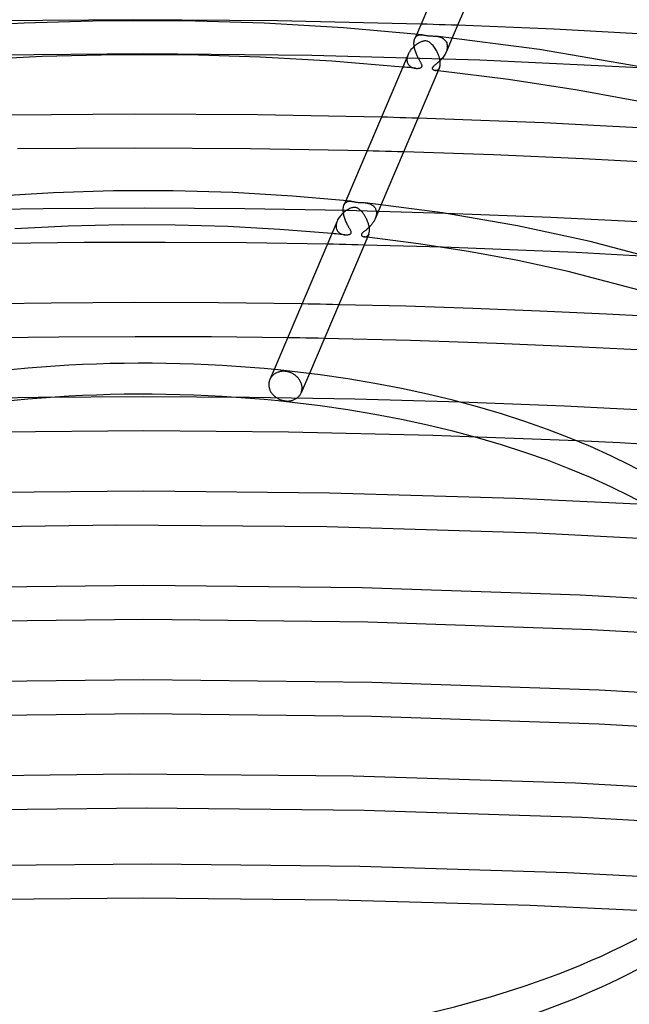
# Model space of a CAD drawing. Header units: millimetres. Extents: x -657 to 657, y -323 to 528.
# Tile 83 of 131: x -15 to 57, y 294 to 409. Entities that reach past the tile are written whole.
import ezdxf

# ---------------------------------------------------------------- set-up
doc = ezdxf.new("R2010")
doc.units = ezdxf.units.MM
doc.layers.add('HIDDEN', color=7, linetype='Continuous')
doc.layers.add('THICK', color=7, linetype='Continuous')

msp = doc.modelspace()

# ---------------------------------------------------------------- linework, layer by layer
at = {"layer": 'HIDDEN'}
for p, q in [((33.26, 408.91), (32.54, 408.93)), ((33.97, 408.89), (33.26, 408.91)), ((34.69, 408.86), (33.97, 408.89)), ((35.4, 408.84), (34.69, 408.86)), ((36.11, 408.81), (35.4, 408.84)), ((36.83, 408.79), (36.11, 408.81)), ((31.8, 407.17), (31.82, 407.24)), ((32.04, 407.75), (31.82, 407.24)), ((31.82, 407.24), (31.86, 407.31)), ((31.86, 407.31), (31.9, 407.38)), ((31.9, 407.38), (31.94, 407.43)), ((31.94, 407.43), (31.98, 407.49)), ((31.98, 407.49), (32.03, 407.53)), ((32.03, 407.53), (32.09, 407.57)), ((32.09, 407.57), (32.14, 407.6)), ((32.14, 407.6), (32.2, 407.63)), ((32.2, 407.63), (32.26, 407.65)), ((32.26, 407.65), (32.33, 407.67)), ((32.33, 407.67), (32.39, 407.68)), ((32.39, 407.68), (32.46, 407.69)), ((32.46, 407.69), (32.53, 407.69)), ((32.53, 407.69), (32.6, 407.69)), ((32.6, 407.69), (32.67, 407.68)), ((34.29, 407.51), (34.4, 407.5)), ((34.4, 407.5), (34.51, 407.48)), ((34.51, 407.48), (34.62, 407.45)), ((34.62, 407.45), (34.73, 407.42)), ((34.73, 407.42), (34.83, 407.39)), ((34.83, 407.39), (34.94, 407.35)), ((34.94, 407.35), (35.04, 407.3)), ((35.04, 407.3), (35.13, 407.24)), ((35.13, 407.24), (35.22, 407.17)), ((36.19, 407.3), (35.49, 405.64)), ((31.72, 406.77), (31.73, 406.79)), ((31.72, 406.76), (31.72, 406.77)), ((31.72, 406.75), (31.72, 406.76)), ((31.72, 406.73), (31.72, 406.75)), ((31.72, 406.72), (31.72, 406.73)), ((31.72, 406.7), (31.72, 406.72)), ((31.72, 406.6), (31.72, 406.7)), ((31.73, 406.5), (31.72, 406.6)), ((31.73, 406.87), (31.74, 406.95)), ((31.73, 406.79), (31.73, 406.87)), ((31.74, 406.39), (31.73, 406.5)), ((31.74, 406.95), (31.76, 407.03)), ((31.76, 406.28), (31.74, 406.39)), ((31.76, 407.03), (31.78, 407.1)), ((31.77, 406.17), (31.76, 406.28)), ((31.8, 406.06), (31.77, 406.17)), ((31.78, 407.1), (31.8, 407.17)), ((31.82, 405.95), (31.8, 406.06)), ((35.22, 407.17), (35.3, 407.1)), ((35.3, 407.1), (35.38, 407.02)), ((35.38, 407.02), (35.45, 406.93)), ((35.45, 406.93), (35.51, 406.84)), ((35.51, 406.84), (35.56, 406.73)), ((35.56, 406.73), (35.59, 406.62)), ((35.59, 406.62), (35.62, 406.5)), ((35.62, 406.07), (35.59, 405.96)), ((35.62, 406.5), (35.63, 406.37)), ((35.63, 406.18), (35.62, 406.07)), ((35.63, 406.37), (35.63, 406.36)), ((35.63, 406.36), (35.63, 406.34)), ((35.63, 406.34), (35.63, 406.33)), ((35.63, 406.33), (35.63, 406.32)), ((35.63, 406.32), (35.63, 406.3)), ((35.63, 406.3), (35.63, 406.29)), ((35.63, 406.29), (35.63, 406.18)), ((0, 405.45), (-19.73, 405.26)), ((19.73, 405.26), (0, 405.45)), ((39.44, 404.69), (19.73, 405.26)), ((30.9, 404.92), (30.89, 404.83)), ((30.92, 405.01), (30.9, 404.92)), ((30.94, 405.1), (30.92, 405.01)), ((30.96, 405.19), (30.94, 405.1)), ((30.99, 405.28), (30.96, 405.19)), ((31.03, 405.37), (30.99, 405.28)), ((31.85, 405.84), (31.82, 405.95)), ((31.89, 405.74), (31.85, 405.84)), ((31.92, 405.63), (31.89, 405.74)), ((31.96, 405.53), (31.92, 405.63)), ((32, 405.42), (31.96, 405.53)), ((32.04, 405.32), (32, 405.42)), ((32.09, 405.22), (32.04, 405.32)), ((32.13, 405.13), (32.09, 405.22)), ((32.18, 405.03), (32.13, 405.13)), ((32.22, 404.94), (32.18, 405.03)), ((32.27, 404.85), (32.22, 404.94)), ((35.06, 404.95), (34.97, 404.84)), ((35.14, 405.05), (35.06, 404.95)), ((35.22, 405.16), (35.14, 405.05)), ((35.3, 405.28), (35.22, 405.16)), ((35.37, 405.39), (35.3, 405.28)), ((35.43, 405.51), (35.37, 405.39)), ((35.49, 405.63), (35.43, 405.51)), ((35.53, 405.74), (35.49, 405.63)), ((35.57, 405.85), (35.53, 405.74)), ((35.59, 405.96), (35.57, 405.85)), ((30.65, 403.87), (30.4, 403.89)), ((30.9, 403.84), (30.65, 403.87)), ((30.89, 404.83), (30.89, 404.82)), ((30.89, 404.82), (30.89, 404.8)), ((30.89, 404.8), (30.89, 404.79)), ((30.89, 404.79), (30.89, 404.78)), ((30.89, 404.78), (30.89, 404.76)), ((30.89, 404.76), (30.89, 404.75)), ((30.89, 404.75), (30.9, 404.65)), ((30.9, 404.65), (30.91, 404.55)), ((31.16, 403.82), (30.9, 403.84)), ((30.91, 404.55), (30.93, 404.46)), ((30.93, 404.46), (30.96, 404.37)), ((30.96, 404.37), (31, 404.29)), ((31, 404.29), (31.05, 404.21)), ((31.05, 404.21), (31.1, 404.14)), ((31.1, 404.14), (31.15, 404.08)), ((31.15, 404.08), (31.22, 404.02)), ((31.41, 403.79), (31.16, 403.82)), ((31.22, 404.02), (31.28, 403.97)), ((31.28, 403.97), (31.36, 403.92)), ((31.36, 403.92), (31.43, 403.88)), ((31.66, 403.77), (31.41, 403.79)), ((31.43, 403.88), (31.51, 403.84)), ((31.51, 403.84), (31.59, 403.81)), ((31.59, 403.81), (31.67, 403.78)), ((31.91, 403.74), (31.66, 403.77)), ((31.67, 403.78), (31.76, 403.76)), ((31.76, 403.76), (31.84, 403.75)), ((31.84, 403.75), (31.92, 403.74)), ((31.92, 403.74), (31.99, 403.73)), ((31.99, 403.73), (32.07, 403.73)), ((32.07, 403.73), (32.14, 403.73)), ((32.14, 403.73), (32.21, 403.74)), ((32.21, 403.74), (32.27, 403.75)), ((32.31, 404.77), (32.27, 404.85)), ((32.27, 403.75), (32.33, 403.76)), ((32.36, 404.69), (32.31, 404.77)), ((32.33, 403.76), (32.39, 403.77)), ((32.4, 404.61), (32.36, 404.69)), ((32.39, 403.77), (32.45, 403.79)), ((32.44, 404.54), (32.4, 404.61)), ((32.48, 404.47), (32.44, 404.54)), ((32.45, 403.79), (32.5, 403.81)), ((32.52, 404.41), (32.48, 404.47)), ((32.5, 403.81), (32.55, 403.83)), ((32.55, 404.35), (32.52, 404.41)), ((32.58, 404.29), (32.55, 404.35)), ((32.55, 403.83), (32.59, 403.86)), ((32.61, 404.24), (32.58, 404.29)), ((32.59, 403.86), (32.62, 403.89)), ((32.63, 404.18), (32.61, 404.24)), ((32.62, 403.89), (32.64, 403.92)), ((32.65, 404.13), (32.63, 404.18)), ((32.64, 403.92), (32.66, 403.95)), ((32.66, 404.08), (32.65, 404.13)), ((32.67, 404.03), (32.66, 404.08)), ((32.66, 403.95), (32.67, 403.99)), ((32.67, 403.99), (32.67, 404.03)), ((33.87, 403.78), (33.86, 403.76)), ((33.86, 403.76), (33.86, 403.73)), ((33.86, 403.73), (33.87, 403.71)), ((33.88, 403.81), (33.87, 403.78)), ((33.89, 403.84), (33.88, 403.81)), ((33.91, 403.86), (33.89, 403.84)), ((33.93, 403.89), (33.91, 403.86)), ((33.96, 403.92), (33.93, 403.89)), ((33.99, 403.96), (33.96, 403.92)), ((34.04, 404.01), (33.99, 403.96)), ((34.1, 404.06), (34.04, 404.01)), ((34.17, 404.11), (34.1, 404.06)), ((34.24, 404.17), (34.17, 404.11)), ((34.32, 404.24), (34.24, 404.17)), ((34.41, 404.31), (34.32, 404.24)), ((34.5, 404.39), (34.41, 404.31)), ((34.59, 404.47), (34.5, 404.39)), ((34.69, 404.55), (34.59, 404.47)), ((34.63, 403.68), (34.68, 403.75)), ((34.68, 403.75), (34.72, 403.83)), ((34.78, 404.65), (34.69, 404.55)), ((34.88, 404.74), (34.78, 404.65)), ((34.97, 404.84), (34.88, 404.74)), ((59.07, 403.75), (39.44, 404.69)), ((33.87, 403.71), (33.88, 403.68)), ((33.88, 403.68), (33.9, 403.65)), ((33.9, 403.65), (33.92, 403.62)), ((33.92, 403.62), (33.96, 403.59)), ((33.96, 403.59), (34, 403.56)), ((34, 403.56), (34.04, 403.54)), ((34.04, 403.54), (34.09, 403.52)), ((34.09, 403.52), (34.14, 403.51)), ((34.14, 403.51), (34.2, 403.5)), ((34.2, 403.5), (34.26, 403.49)), ((34.26, 403.49), (34.2, 403.5)), ((34.26, 403.49), (34.33, 403.5)), ((34.32, 403.48), (34.26, 403.49)), ((34.38, 403.48), (34.32, 403.48)), ((34.33, 403.5), (34.39, 403.51)), ((34.44, 403.47), (34.38, 403.48)), ((34.39, 403.51), (34.45, 403.54)), ((34.5, 403.46), (34.44, 403.47)), ((34.45, 403.54), (34.52, 403.57)), ((34.56, 403.46), (34.5, 403.46)), ((34.52, 403.57), (34.58, 403.62)), ((34.58, 403.62), (34.63, 403.68)), ((28.61, 397.98), (27.89, 398)), ((29.33, 397.96), (28.61, 397.98)), ((30.04, 397.94), (29.33, 397.96)), ((30.76, 397.92), (30.04, 397.94)), ((31.47, 397.9), (30.76, 397.92)), ((32.19, 397.88), (31.47, 397.9)), ((26.93, 394.02), (26.21, 394.04)), ((27.64, 394), (26.93, 394.02)), ((28.36, 393.98), (27.64, 394)), ((29.08, 393.96), (28.36, 393.98)), ((29.79, 393.94), (29.08, 393.96)), ((30.51, 393.92), (29.79, 393.94)), ((23.44, 387.47), (23.46, 387.54)), ((23.46, 387.54), (23.48, 387.61)), ((23.48, 387.61), (23.5, 387.67)), ((23.72, 388.18), (23.5, 387.67)), ((23.5, 387.67), (23.55, 387.77)), ((23.55, 387.77), (23.61, 387.86)), ((23.61, 387.86), (23.68, 387.93)), ((23.68, 387.93), (23.75, 387.99)), ((23.75, 387.99), (23.82, 388.04)), ((23.82, 388.04), (23.9, 388.08)), ((23.9, 388.08), (23.99, 388.1)), ((23.99, 388.1), (24.08, 388.12)), ((24.08, 388.12), (24.17, 388.13)), ((24.17, 388.13), (24.26, 388.13)), ((24.26, 388.13), (24.36, 388.12)), ((25.97, 387.95), (26.05, 387.94)), ((26.05, 387.94), (26.13, 387.93)), ((26.13, 387.93), (26.21, 387.91)), ((26.21, 387.91), (26.29, 387.89)), ((26.29, 387.89), (26.38, 387.87)), ((26.38, 387.87), (26.46, 387.85)), ((26.46, 387.85), (26.53, 387.82)), ((26.53, 387.82), (26.61, 387.79)), ((26.61, 387.79), (26.68, 387.75)), ((26.68, 387.75), (26.75, 387.71)), ((26.75, 387.71), (26.82, 387.67)), ((26.82, 387.67), (26.88, 387.63)), ((26.88, 387.63), (26.94, 387.58)), ((26.94, 387.58), (27, 387.53)), ((27, 387.53), (27.05, 387.47)), ((27.88, 387.73), (27.17, 386.07)), ((-11.8, 387.22), (-23.61, 387.03)), ((0.03, 387.29), (-11.8, 387.22)), ((11.85, 387.22), (0.03, 387.29)), ((23.65, 387.03), (11.85, 387.22)), ((23.41, 387.31), (23.43, 387.39)), ((23.41, 387.22), (23.41, 387.31)), ((23.41, 387.21), (23.41, 387.22)), ((23.41, 387.2), (23.41, 387.21)), ((23.41, 387.18), (23.41, 387.2)), ((23.41, 387.17), (23.41, 387.18)), ((23.41, 387.15), (23.41, 387.17)), ((23.41, 387.14), (23.41, 387.15)), ((23.41, 387.03), (23.41, 387.14)), ((23.41, 386.92), (23.41, 387.03)), ((23.43, 386.8), (23.41, 386.92)), ((23.43, 387.39), (23.44, 387.47)), ((23.44, 386.68), (23.43, 386.8)), ((23.47, 386.57), (23.44, 386.68)), ((23.49, 386.45), (23.47, 386.57)), ((23.52, 386.33), (23.49, 386.45)), ((35.45, 386.7), (23.65, 387.03)), ((27.05, 387.47), (27.1, 387.41)), ((27.1, 387.41), (27.15, 387.34)), ((27.15, 387.34), (27.19, 387.28)), ((27.19, 387.28), (27.22, 387.21)), ((27.22, 387.21), (27.25, 387.13)), ((27.25, 387.13), (27.28, 387.05)), ((27.28, 386.39), (27.25, 386.29)), ((27.28, 387.05), (27.29, 386.98)), ((27.3, 386.5), (27.28, 386.39)), ((27.29, 386.98), (27.31, 386.89)), ((27.31, 386.61), (27.3, 386.5)), ((27.31, 386.89), (27.32, 386.81)), ((27.32, 386.72), (27.31, 386.61)), ((27.32, 386.81), (27.32, 386.79)), ((27.32, 386.79), (27.32, 386.78)), ((27.32, 386.78), (27.32, 386.77)), ((27.32, 386.77), (27.32, 386.75)), ((27.32, 386.75), (27.32, 386.74)), ((27.32, 386.74), (27.32, 386.72)), ((22.58, 385.25), (22.57, 385.24)), ((22.57, 385.24), (22.57, 385.22)), ((22.57, 385.22), (22.57, 385.21)), ((22.57, 385.21), (22.57, 385.2)), ((22.6, 385.44), (22.58, 385.35)), ((22.58, 385.35), (22.58, 385.27)), ((22.58, 385.27), (22.58, 385.25)), ((22.62, 385.53), (22.6, 385.44)), ((22.64, 385.62), (22.62, 385.53)), ((22.67, 385.71), (22.64, 385.62)), ((22.71, 385.8), (22.67, 385.71)), ((23.56, 386.21), (23.52, 386.33)), ((23.6, 386.09), (23.56, 386.21)), ((23.64, 385.98), (23.6, 386.09)), ((23.68, 385.86), (23.64, 385.98)), ((23.73, 385.75), (23.68, 385.86)), ((23.78, 385.64), (23.73, 385.75)), ((23.83, 385.53), (23.78, 385.64)), ((23.88, 385.42), (23.83, 385.53)), ((23.93, 385.32), (23.88, 385.42)), ((23.99, 385.23), (23.93, 385.32)), ((24.04, 385.14), (23.99, 385.23)), ((26.61, 385.23), (26.54, 385.16)), ((26.68, 385.3), (26.61, 385.23)), ((26.74, 385.38), (26.68, 385.3)), ((26.8, 385.46), (26.74, 385.38)), ((26.86, 385.54), (26.8, 385.46)), ((26.92, 385.62), (26.86, 385.54)), ((26.98, 385.71), (26.92, 385.62)), ((27.03, 385.8), (26.98, 385.71)), ((27.08, 385.89), (27.03, 385.8)), ((27.13, 385.98), (27.08, 385.89)), ((27.17, 386.07), (27.13, 385.98)), ((27.21, 386.18), (27.17, 386.07)), ((27.25, 386.29), (27.21, 386.18)), ((22.33, 384.3), (22.08, 384.32)), ((22.59, 384.28), (22.33, 384.3)), ((22.57, 385.2), (22.57, 385.18)), ((22.57, 385.18), (22.58, 385.07)), ((22.58, 385.07), (22.6, 384.97)), ((22.84, 384.25), (22.59, 384.28)), ((22.6, 384.97), (22.62, 384.87)), ((22.62, 384.87), (22.66, 384.78)), ((22.66, 384.78), (22.7, 384.69)), ((22.7, 384.69), (22.76, 384.61)), ((22.76, 384.61), (22.81, 384.54)), ((22.81, 384.54), (22.88, 384.48)), ((23.09, 384.23), (22.84, 384.25)), ((22.88, 384.48), (22.95, 384.42)), ((22.95, 384.42), (23.02, 384.37)), ((23.02, 384.37), (23.1, 384.32)), ((23.34, 384.2), (23.09, 384.23)), ((23.1, 384.32), (23.18, 384.28)), ((23.18, 384.28), (23.26, 384.25)), ((23.26, 384.25), (23.35, 384.22)), ((23.59, 384.18), (23.34, 384.2)), ((23.35, 384.22), (23.43, 384.2)), ((23.43, 384.2), (23.52, 384.19)), ((23.52, 384.19), (23.6, 384.18)), ((23.6, 384.18), (23.68, 384.17)), ((23.68, 384.17), (23.76, 384.17)), ((23.76, 384.17), (23.83, 384.17)), ((23.83, 384.17), (23.9, 384.18)), ((23.9, 384.18), (23.97, 384.18)), ((23.97, 384.18), (24.03, 384.2)), ((24.03, 384.2), (24.09, 384.21)), ((24.08, 385.05), (24.04, 385.14)), ((24.13, 384.97), (24.08, 385.05)), ((24.09, 384.21), (24.15, 384.23)), ((24.17, 384.89), (24.13, 384.97)), ((24.15, 384.23), (24.2, 384.25)), ((24.21, 384.82), (24.17, 384.89)), ((24.2, 384.25), (24.25, 384.28)), ((24.25, 384.75), (24.21, 384.82)), ((24.28, 384.69), (24.25, 384.75)), ((24.25, 384.28), (24.29, 384.31)), ((24.31, 384.63), (24.28, 384.69)), ((24.29, 384.31), (24.32, 384.34)), ((24.33, 384.57), (24.31, 384.63)), ((24.32, 384.34), (24.34, 384.38)), ((24.35, 384.51), (24.33, 384.57)), ((24.34, 384.38), (24.35, 384.42)), ((24.35, 384.46), (24.35, 384.51)), ((24.35, 384.42), (24.35, 384.46)), ((25.57, 384.26), (25.55, 384.23)), ((25.55, 384.23), (25.55, 384.2)), ((25.55, 384.2), (25.55, 384.16)), ((25.55, 384.16), (25.55, 384.13)), ((25.55, 384.13), (25.57, 384.1)), ((25.59, 384.29), (25.57, 384.26)), ((25.57, 384.1), (25.6, 384.06)), ((25.61, 384.33), (25.59, 384.29)), ((25.6, 384.06), (25.63, 384.03)), ((25.65, 384.37), (25.61, 384.33)), ((25.68, 384.4), (25.65, 384.37)), ((25.72, 384.44), (25.68, 384.4)), ((25.77, 384.48), (25.72, 384.44)), ((25.81, 384.52), (25.77, 384.48)), ((25.86, 384.56), (25.81, 384.52)), ((25.91, 384.6), (25.86, 384.56)), ((25.97, 384.64), (25.91, 384.6)), ((26.03, 384.69), (25.97, 384.64)), ((26.09, 384.74), (26.03, 384.69)), ((26.15, 384.79), (26.09, 384.74)), ((26.21, 384.85), (26.15, 384.79)), ((26.2, 384.01), (26.26, 384.06)), ((26.28, 384.9), (26.21, 384.85)), ((26.26, 384.06), (26.31, 384.11)), ((26.34, 384.96), (26.28, 384.9)), ((26.31, 384.11), (26.36, 384.18)), ((26.41, 385.03), (26.34, 384.96)), ((26.36, 384.18), (26.4, 384.27)), ((26.48, 385.09), (26.41, 385.03)), ((26.54, 385.16), (26.48, 385.09)), ((22.27, 383.06), (21.55, 383.07)), ((22.98, 383.04), (22.27, 383.06)), ((23.7, 383.03), (22.98, 383.04)), ((24.42, 383.01), (23.7, 383.03)), ((25.14, 382.99), (24.42, 383.01)), ((25.85, 382.98), (25.14, 382.99)), ((25.63, 384.03), (25.68, 384)), ((25.68, 384), (25.72, 383.98)), ((25.72, 383.98), (25.77, 383.96)), ((25.77, 383.96), (25.83, 383.94)), ((25.83, 383.94), (25.88, 383.93)), ((25.88, 383.93), (25.95, 383.93)), ((25.94, 383.93), (25.88, 383.93)), ((26, 383.92), (25.94, 383.93)), ((25.95, 383.93), (26.01, 383.94)), ((26.06, 383.91), (26, 383.92)), ((26.01, 383.94), (26.08, 383.95)), ((26.12, 383.91), (26.06, 383.91)), ((26.08, 383.95), (26.14, 383.97)), ((26.18, 383.9), (26.12, 383.91)), ((26.14, 383.97), (26.2, 384.01)), ((26.24, 383.89), (26.18, 383.9)), ((39.01, 382.58), (35.08, 382.71)), ((42.93, 382.43), (39.01, 382.58)), ((46.86, 382.26), (42.93, 382.43)), ((50.78, 382.08), (46.86, 382.26)), ((54.87, 381.88), (50.78, 382.08)), ((59.15, 381.64), (54.87, 381.88)), ((19.28, 376.04), (18.56, 376.05)), ((20, 376.03), (19.28, 376.04)), ((20.72, 376.01), (20, 376.03)), ((21.44, 376), (20.72, 376.01)), ((22.16, 375.99), (21.44, 376)), ((22.88, 375.97), (22.16, 375.99)), ((17.59, 372.07), (16.88, 372.08)), ((18.31, 372.06), (17.59, 372.07)), ((19.03, 372.04), (18.31, 372.06)), ((19.75, 372.03), (19.03, 372.04)), ((20.47, 372.02), (19.75, 372.03)), ((21.19, 372), (20.47, 372.02)), ((15.29, 368.35), (14.79, 367.17)), ((15.44, 367.89), (15.37, 367.85)), ((15.51, 367.93), (15.44, 367.89)), ((15.59, 367.97), (15.51, 367.93)), ((15.67, 368.01), (15.59, 367.97)), ((15.76, 368.04), (15.67, 368.01)), ((15.84, 368.06), (15.76, 368.04)), ((15.93, 368.09), (15.84, 368.06)), ((16.02, 368.11), (15.93, 368.09)), ((16.11, 368.12), (16.02, 368.11)), ((16.2, 368.13), (16.11, 368.12)), ((16.29, 368.14), (16.2, 368.13)), ((16.38, 368.14), (16.29, 368.14)), ((16.47, 368.14), (16.38, 368.14)), ((16.56, 368.14), (16.47, 368.14)), ((16.65, 368.13), (16.56, 368.14)), ((16.74, 368.11), (16.65, 368.13)), ((16.83, 368.1), (16.74, 368.11)), ((16.92, 368.08), (16.83, 368.1)), ((17.01, 368.05), (16.92, 368.08)), ((17.11, 368.03), (17.01, 368.05)), ((17.2, 367.99), (17.11, 368.03)), ((17.29, 367.96), (17.2, 367.99)), ((17.37, 367.92), (17.29, 367.96)), ((17.46, 367.88), (17.37, 367.92)), ((17.54, 367.83), (17.46, 367.88)), ((19.44, 367.89), (18.47, 365.6)), ((14.68, 366.79), (14.67, 366.69)), ((14.7, 366.89), (14.68, 366.79)), ((14.72, 366.99), (14.7, 366.89)), ((14.75, 367.08), (14.72, 366.99)), ((14.79, 367.18), (14.75, 367.08)), ((14.83, 367.25), (14.79, 367.18)), ((14.86, 367.32), (14.83, 367.25)), ((14.91, 367.39), (14.86, 367.32)), ((14.95, 367.46), (14.91, 367.39)), ((15, 367.53), (14.95, 367.46)), ((15.06, 367.59), (15, 367.53)), ((15.12, 367.65), (15.06, 367.59)), ((15.17, 367.7), (15.12, 367.65)), ((15.24, 367.75), (15.17, 367.7)), ((15.3, 367.8), (15.24, 367.75)), ((15.37, 367.85), (15.3, 367.8)), ((17.63, 367.78), (17.54, 367.83)), ((17.7, 367.73), (17.63, 367.78)), ((17.78, 367.67), (17.7, 367.73)), ((17.85, 367.61), (17.78, 367.67)), ((17.92, 367.55), (17.85, 367.61)), ((17.99, 367.49), (17.92, 367.55)), ((18.05, 367.43), (17.99, 367.49)), ((18.11, 367.36), (18.05, 367.43)), ((18.17, 367.29), (18.11, 367.36)), ((18.22, 367.22), (18.17, 367.29)), ((18.28, 367.15), (18.22, 367.22)), ((18.32, 367.07), (18.28, 367.15)), ((18.37, 366.99), (18.32, 367.07)), ((18.41, 366.91), (18.37, 366.99)), ((18.45, 366.83), (18.41, 366.91)), ((18.48, 366.75), (18.45, 366.83)), ((18.51, 366.67), (18.48, 366.75)), ((14.67, 366.69), (14.67, 366.59)), ((14.67, 366.59), (14.67, 366.51)), ((14.67, 366.51), (14.68, 366.43)), ((14.68, 366.43), (14.69, 366.35)), ((14.69, 366.35), (14.71, 366.27)), ((14.71, 366.27), (14.73, 366.19)), ((14.73, 366.19), (14.75, 366.1)), ((14.75, 366.1), (14.78, 366.02)), ((14.78, 366.02), (14.81, 365.94)), ((14.81, 365.94), (14.85, 365.86)), ((14.85, 365.86), (14.89, 365.78)), ((14.89, 365.78), (14.93, 365.7)), ((14.93, 365.7), (14.98, 365.63)), ((14.98, 365.63), (15.03, 365.56)), ((15.03, 365.56), (15.09, 365.48)), ((18.43, 365.52), (18.47, 365.6)), ((18.47, 365.6), (18.5, 365.69)), ((18.5, 365.69), (18.53, 365.78)), ((18.53, 366.58), (18.51, 366.67)), ((18.55, 366.5), (18.53, 366.58)), ((18.53, 365.78), (18.56, 365.88)), ((18.57, 366.42), (18.55, 366.5)), ((18.56, 365.88), (18.57, 365.98)), ((18.58, 366.34), (18.57, 366.42)), ((18.57, 365.98), (18.58, 366.08)), ((18.58, 366.26), (18.58, 366.34)), ((18.58, 366.18), (18.58, 366.26)), ((18.58, 366.08), (18.58, 366.18)), ((-12.4, 365.06), (-24.8, 364.85)), ((0, 365.13), (-12.4, 365.06)), ((12.4, 365.06), (0, 365.13)), ((24.79, 364.85), (12.4, 365.06)), ((15.09, 365.48), (15.15, 365.42)), ((15.15, 365.42), (15.21, 365.35)), ((15.21, 365.35), (15.27, 365.29)), ((15.27, 365.29), (15.34, 365.23)), ((15.34, 365.23), (15.41, 365.17)), ((15.41, 365.17), (15.48, 365.11)), ((15.48, 365.11), (15.56, 365.06)), ((15.56, 365.06), (15.64, 365.01)), ((15.64, 365.01), (15.72, 364.96)), ((15.72, 364.96), (15.8, 364.91)), ((15.8, 364.91), (15.89, 364.87)), ((15.89, 364.87), (15.98, 364.83)), ((15.98, 364.83), (16.07, 364.8)), ((16.07, 364.8), (16.16, 364.77)), ((16.16, 364.77), (16.25, 364.74)), ((16.25, 364.74), (16.34, 364.71)), ((16.34, 364.71), (16.43, 364.7)), ((16.43, 364.7), (16.52, 364.68)), ((16.52, 364.68), (16.61, 364.67)), ((16.61, 364.67), (16.7, 364.66)), ((16.7, 364.66), (16.79, 364.65)), ((16.79, 364.65), (16.88, 364.65)), ((16.88, 364.65), (16.98, 364.65)), ((16.98, 364.65), (17.07, 364.66)), ((17.07, 364.66), (17.16, 364.67)), ((17.16, 364.67), (17.25, 364.69)), ((17.25, 364.69), (17.34, 364.7)), ((17.34, 364.7), (17.42, 364.73)), ((17.42, 364.73), (17.51, 364.75)), ((17.51, 364.75), (17.59, 364.78)), ((17.59, 364.78), (17.67, 364.82)), ((17.67, 364.82), (17.75, 364.85)), ((17.75, 364.85), (17.82, 364.89)), ((17.82, 364.89), (17.89, 364.93)), ((17.89, 364.93), (17.96, 364.98)), ((17.96, 364.98), (18.02, 365.03)), ((18.02, 365.03), (18.09, 365.08)), ((18.09, 365.08), (18.14, 365.13)), ((18.14, 365.13), (18.2, 365.19)), ((18.2, 365.19), (18.25, 365.25)), ((18.25, 365.25), (18.3, 365.31)), ((18.3, 365.31), (18.35, 365.38)), ((18.35, 365.38), (18.39, 365.45)), ((18.39, 365.45), (18.43, 365.52)), ((37.17, 364.51), (24.79, 364.85)), ((0, 361.13), (-16.98, 361)), ((16.98, 361), (0, 361.13)), ((33.94, 360.61), (16.98, 361)), ((50.86, 359.97), (33.94, 360.61)), ((0, 354.05), (-21.84, 353.84)), ((21.82, 353.84), (0, 354.05)), ((43.62, 353.21), (21.82, 353.84)), ((65.34, 352.17), (43.62, 353.21)), ((-3.22, 350.05), (-27.9, 349.71)), ((21.47, 349.85), (-3.22, 350.05)), ((46.12, 349.11), (21.47, 349.85)), ((70.66, 347.84), (46.12, 349.11)), ((0.01, 342.97), (-25.65, 342.69)), ((25.65, 342.69), (0.01, 342.97)), ((51.25, 341.84), (25.65, 342.69)), ((76.72, 340.43), (51.25, 341.84)), ((0, 338.97), (-26.32, 338.67)), ((26.32, 338.67), (0, 338.97)), ((52.57, 337.77), (26.32, 338.67)), ((78.7, 336.28), (52.57, 337.77)), ((0.01, 331.89), (-26.75, 331.59)), ((26.76, 331.59), (0.01, 331.89)), ((53.45, 330.68), (26.76, 331.59)), ((80, 329.17), (53.45, 330.68)), ((0, 327.89), (-26.75, 327.59)), ((26.75, 327.59), (0, 327.89)), ((53.44, 326.68), (26.75, 327.59)), ((80, 325.16), (53.44, 326.68)), ((-1.69, 320.81), (-27.52, 320.5)), ((24.57, 320.56), (-1.69, 320.81)), ((50.67, 319.74), (24.57, 320.56)), ((78.68, 318.21), (50.67, 319.74)), ((0.28, 316.81), (-25.5, 316.54)), ((25.88, 316.53), (0.28, 316.81)), ((51.42, 315.71), (25.88, 316.53)), ((76.85, 314.34), (51.42, 315.71)), ((0.96, 310.23), (-23.45, 310.01)), ((25.36, 309.97), (0.96, 310.23)), ((49.72, 309.22), (25.36, 309.97)), ((73.99, 308), (49.72, 309.22)), ((0, 306.23), (-22.71, 306.02)), ((22.69, 306.02), (0, 306.23)), ((45.35, 305.39), (22.69, 306.02)), ((67.95, 304.34), (45.35, 305.39))]:
    msp.add_line(p, q, dxfattribs=at)
msp.add_ellipse((0, 325.45), major_axis=(-80, 0), ratio=0.5, start_param=-3.141581, end_param=-0.523599, dxfattribs=at)
at = {"layer": 'THICK'}
for p, q in [((39.34, 424.93), (32.04, 407.75)), ((43.04, 423.4), (36.19, 407.3)), ((-14.03, 409.05), (-23.35, 408.51)), ((-1.18, 409.45), (-18.06, 409.29)), ((-4.65, 409.32), (-14.03, 409.05)), ((4.75, 409.32), (-4.65, 409.32)), ((15.69, 409.33), (-1.18, 409.45)), ((14.12, 409.05), (4.75, 409.32)), ((23.44, 408.5), (14.12, 409.05)), ((32.54, 408.93), (15.69, 409.33)), ((32.67, 407.68), (23.44, 408.5)), ((48.16, 408.32), (36.83, 408.79)), ((32.67, 407.68), (32.74, 407.67)), ((32.74, 407.67), (32.81, 407.66)), ((32.81, 407.66), (32.87, 407.65)), ((32.87, 407.65), (32.94, 407.64)), ((32.94, 407.64), (33.02, 407.62)), ((33.02, 407.62), (33.1, 407.61)), ((33.1, 407.61), (33.18, 407.59)), ((33.18, 407.59), (33.27, 407.58)), ((33.27, 407.58), (33.36, 407.56)), ((33.36, 407.56), (33.47, 407.55)), ((33.47, 407.55), (33.57, 407.55)), ((33.57, 407.55), (33.67, 407.54)), ((33.67, 407.54), (33.77, 407.54)), ((33.77, 407.54), (33.87, 407.54)), ((33.87, 407.54), (33.97, 407.53)), ((33.97, 407.53), (34.07, 407.53)), ((34.07, 407.53), (34.18, 407.52)), ((34.18, 407.52), (34.29, 407.51)), ((46.45, 405.94), (34.28, 407.51)), ((59.46, 407.73), (48.16, 408.32)), ((31.53, 406.12), (31.45, 406.03)), ((31.62, 406.2), (31.53, 406.12)), ((31.7, 406.29), (31.62, 406.2)), ((31.79, 406.36), (31.7, 406.29)), ((31.88, 406.44), (31.79, 406.36)), ((31.97, 406.51), (31.88, 406.44)), ((32.06, 406.57), (31.97, 406.51)), ((32.15, 406.63), (32.06, 406.57)), ((32.24, 406.68), (32.15, 406.63)), ((32.32, 406.73), (32.24, 406.68)), ((32.41, 406.78), (32.32, 406.73)), ((32.49, 406.81), (32.41, 406.78)), ((32.57, 406.85), (32.49, 406.81)), ((32.65, 406.88), (32.57, 406.85)), ((32.73, 406.9), (32.65, 406.88)), ((32.81, 406.93), (32.73, 406.9)), ((32.89, 406.94), (32.81, 406.93)), ((32.97, 406.95), (32.89, 406.94)), ((33.05, 406.95), (32.97, 406.95)), ((33.13, 406.95), (33.05, 406.95)), ((33.21, 406.94), (33.13, 406.95)), ((33.28, 406.92), (33.21, 406.94)), ((33.36, 406.89), (33.28, 406.92)), ((33.45, 406.85), (33.36, 406.89)), ((33.53, 406.8), (33.45, 406.85)), ((33.62, 406.74), (33.53, 406.8)), ((33.7, 406.67), (33.62, 406.74)), ((33.79, 406.59), (33.7, 406.67)), ((33.87, 406.5), (33.79, 406.59)), ((33.96, 406.41), (33.87, 406.5)), ((34.04, 406.31), (33.96, 406.41)), ((34.12, 406.19), (34.04, 406.31)), ((34.2, 406.07), (34.12, 406.19)), ((34.28, 405.95), (34.2, 406.07)), ((-11.93, 405.13), (-20.49, 404.69)), ((-3.3, 405.34), (-11.93, 405.13)), ((5.2, 405.32), (-3.3, 405.34)), ((13.66, 405.06), (5.2, 405.32)), ((22.07, 404.59), (13.66, 405.06)), ((31.02, 405.36), (23.72, 388.18)), ((31.07, 405.46), (31.03, 405.37)), ((31.12, 405.56), (31.07, 405.46)), ((31.18, 405.65), (31.12, 405.56)), ((31.24, 405.75), (31.18, 405.65)), ((31.3, 405.84), (31.24, 405.75)), ((31.37, 405.94), (31.3, 405.84)), ((31.45, 406.03), (31.37, 405.94)), ((34.36, 405.82), (34.28, 405.95)), ((34.43, 405.69), (34.36, 405.82)), ((34.49, 405.55), (34.43, 405.69)), ((34.56, 405.41), (34.49, 405.55)), ((34.61, 405.27), (34.56, 405.41)), ((34.66, 405.12), (34.61, 405.27)), ((34.7, 404.98), (34.66, 405.12)), ((34.74, 404.83), (34.7, 404.98)), ((58.27, 403.9), (46.45, 405.94)), ((30.4, 403.89), (22.07, 404.59)), ((34.72, 403.83), (27.88, 387.73)), ((34.72, 403.83), (34.75, 403.9)), ((34.77, 404.69), (34.74, 404.83)), ((34.75, 403.9), (34.77, 403.97)), ((34.79, 404.55), (34.77, 404.69)), ((34.77, 403.97), (34.78, 404.05)), ((34.78, 404.05), (34.8, 404.14)), ((34.8, 404.42), (34.79, 404.55)), ((34.8, 404.4), (34.8, 404.42)), ((34.8, 404.39), (34.8, 404.4)), ((34.8, 404.37), (34.8, 404.39)), ((34.8, 404.36), (34.8, 404.37)), ((34.8, 404.35), (34.8, 404.36)), ((34.8, 404.33), (34.8, 404.35)), ((34.8, 404.23), (34.8, 404.33)), ((34.8, 404.14), (34.8, 404.23)), ((42.81, 402.42), (34.56, 403.46)), ((50.92, 401.17), (42.81, 402.42)), ((58.84, 399.71), (50.92, 401.17)), ((-1.15, 398.37), (-15.69, 398.25)), ((13.38, 398.28), (-1.15, 398.37)), ((27.89, 398), (13.38, 398.28)), ((39.58, 397.62), (32.19, 397.88)), ((46.96, 397.32), (39.58, 397.62)), ((54.32, 396.96), (46.96, 397.32)), ((61.67, 396.56), (54.32, 396.96)), ((-1.14, 394.37), (-14.82, 394.26)), ((12.54, 394.29), (-1.14, 394.37)), ((26.21, 394.04), (12.54, 394.29)), ((41.06, 393.56), (30.51, 393.92)), ((51.59, 393.1), (41.06, 393.56)), ((62.1, 392.52), (51.59, 393.1)), ((-10.62, 389.12), (-17.6, 388.71)), ((-3.6, 389.33), (-10.62, 389.12)), ((3.44, 389.33), (-3.6, 389.33)), ((10.46, 389.13), (3.44, 389.33)), ((17.44, 388.73), (10.46, 389.13)), ((24.36, 388.12), (17.44, 388.73)), ((24.36, 388.12), (24.44, 388.11)), ((24.44, 388.11), (24.53, 388.09)), ((24.53, 388.09), (24.62, 388.08)), ((24.62, 388.08), (24.7, 388.06)), ((24.7, 388.06), (24.79, 388.04)), ((24.79, 388.04), (24.87, 388.03)), ((24.87, 388.03), (24.96, 388.01)), ((24.96, 388.01), (25.06, 388)), ((25.06, 388), (25.15, 387.99)), ((25.15, 387.99), (25.24, 387.98)), ((25.24, 387.98), (25.32, 387.98)), ((25.32, 387.98), (25.41, 387.98)), ((25.41, 387.98), (25.49, 387.98)), ((25.49, 387.98), (25.57, 387.97)), ((25.57, 387.97), (25.65, 387.97)), ((25.65, 387.97), (25.73, 387.97)), ((25.73, 387.97), (25.81, 387.96)), ((25.81, 387.96), (25.89, 387.96)), ((25.89, 387.96), (25.97, 387.95)), ((35.06, 386.76), (25.97, 387.95)), ((23.07, 386.38), (22.98, 386.27)), ((23.16, 386.49), (23.07, 386.38)), ((23.25, 386.59), (23.16, 386.49)), ((23.35, 386.69), (23.25, 386.59)), ((23.46, 386.78), (23.35, 386.69)), ((23.56, 386.87), (23.46, 386.78)), ((23.66, 386.95), (23.56, 386.87)), ((23.77, 387.02), (23.66, 386.95)), ((23.87, 387.09), (23.77, 387.02)), ((23.98, 387.15), (23.87, 387.09)), ((24.08, 387.21), (23.98, 387.15)), ((24.18, 387.25), (24.08, 387.21)), ((24.28, 387.3), (24.18, 387.25)), ((24.38, 387.33), (24.28, 387.3)), ((24.47, 387.36), (24.38, 387.33)), ((24.55, 387.37), (24.47, 387.36)), ((24.62, 387.38), (24.55, 387.37)), ((24.68, 387.39), (24.62, 387.38)), ((24.74, 387.39), (24.68, 387.39)), ((24.79, 387.39), (24.74, 387.39)), ((24.85, 387.38), (24.79, 387.39)), ((24.9, 387.37), (24.85, 387.38)), ((24.96, 387.36), (24.9, 387.37)), ((25.02, 387.34), (24.96, 387.36)), ((25.07, 387.32), (25.02, 387.34)), ((25.12, 387.29), (25.07, 387.32)), ((25.17, 387.27), (25.12, 387.29)), ((25.22, 387.24), (25.17, 387.27)), ((25.27, 387.2), (25.22, 387.24)), ((25.32, 387.16), (25.27, 387.2)), ((25.37, 387.12), (25.32, 387.16)), ((25.41, 387.08), (25.37, 387.12)), ((25.46, 387.04), (25.41, 387.08)), ((25.51, 386.99), (25.46, 387.04)), ((25.56, 386.94), (25.51, 386.99)), ((25.61, 386.88), (25.56, 386.94)), ((25.66, 386.82), (25.61, 386.88)), ((25.71, 386.76), (25.66, 386.82)), ((25.76, 386.7), (25.71, 386.76)), ((25.8, 386.63), (25.76, 386.7)), ((25.85, 386.56), (25.8, 386.63)), ((25.9, 386.49), (25.85, 386.56)), ((25.95, 386.41), (25.9, 386.49)), ((25.99, 386.34), (25.95, 386.41)), ((43.89, 385.24), (35.06, 386.76)), ((47.78, 386.22), (35.45, 386.7)), ((-2.54, 385.34), (-8.88, 385.19)), ((3.68, 385.33), (-2.54, 385.34)), ((9.85, 385.15), (3.68, 385.33)), ((22.71, 385.8), (15.29, 368.35)), ((22.76, 385.92), (22.71, 385.8)), ((22.83, 386.04), (22.76, 385.92)), ((22.9, 386.16), (22.83, 386.04)), ((22.98, 386.27), (22.9, 386.16)), ((26.04, 386.26), (25.99, 386.34)), ((26.08, 386.18), (26.04, 386.26)), ((26.12, 386.09), (26.08, 386.18)), ((26.17, 386.01), (26.12, 386.09)), ((26.2, 385.92), (26.17, 386.01)), ((26.24, 385.84), (26.2, 385.92)), ((26.28, 385.75), (26.24, 385.84)), ((26.31, 385.66), (26.28, 385.75)), ((26.34, 385.57), (26.31, 385.66)), ((26.37, 385.48), (26.34, 385.57)), ((26.39, 385.39), (26.37, 385.48)), ((26.42, 385.3), (26.39, 385.39)), ((26.44, 385.21), (26.42, 385.3)), ((26.45, 385.12), (26.44, 385.21)), ((52.41, 383.39), (43.89, 385.24)), ((60.07, 385.61), (47.78, 386.22)), ((-8.88, 385.19), (-15.16, 384.87)), ((15.99, 384.82), (9.85, 385.15)), ((22.08, 384.32), (15.99, 384.82)), ((26.4, 384.27), (19.44, 367.89)), ((26.4, 384.27), (26.43, 384.33)), ((26.43, 384.33), (26.45, 384.41)), ((26.47, 385.03), (26.45, 385.12)), ((26.45, 384.41), (26.47, 384.49)), ((26.48, 384.94), (26.47, 385.03)), ((26.47, 384.49), (26.48, 384.58)), ((26.48, 384.85), (26.48, 384.94)), ((26.48, 384.84), (26.48, 384.85)), ((26.49, 384.82), (26.48, 384.84)), ((26.48, 384.58), (26.49, 384.67)), ((26.49, 384.81), (26.49, 384.82)), ((26.49, 384.8), (26.49, 384.81)), ((26.49, 384.78), (26.49, 384.8)), ((26.49, 384.77), (26.49, 384.78)), ((26.49, 384.67), (26.49, 384.77)), ((-6.99, 383.27), (-16.38, 383.16)), ((2.51, 383.28), (-6.99, 383.27)), ((12.05, 383.22), (2.51, 383.28)), ((21.55, 383.07), (12.05, 383.22)), ((27.39, 382.94), (25.85, 382.98)), ((32.25, 383.13), (26.24, 383.89)), ((28.93, 382.9), (27.39, 382.94)), ((30.47, 382.85), (28.93, 382.9)), ((38.14, 382.22), (32.25, 383.13)), ((60.55, 381.24), (52.41, 383.39)), ((32, 382.81), (30.47, 382.85)), ((33.54, 382.76), (32, 382.81)), ((35.08, 382.71), (33.54, 382.76)), ((43.91, 381.16), (38.14, 382.22)), ((49.83, 379.88), (43.91, 381.16)), ((61.13, 376.89), (49.83, 379.88)), ((-10.86, 376.15), (-20.67, 376.01)), ((-1.05, 376.21), (-10.86, 376.15)), ((8.76, 376.17), (-1.05, 376.21)), ((18.56, 376.05), (8.76, 376.17)), ((30.75, 375.78), (22.88, 375.97)), ((38.62, 375.53), (30.75, 375.78)), ((46.49, 375.22), (38.62, 375.53)), ((54.34, 374.86), (46.49, 375.22)), ((62.18, 374.44), (54.34, 374.86)), ((-9.97, 372.16), (-18.91, 372.05)), ((-1.02, 372.21), (-9.97, 372.16)), ((7.93, 372.18), (-1.02, 372.21)), ((16.88, 372.08), (7.93, 372.18)), ((31.3, 371.76), (21.19, 372)), ((41.41, 371.42), (31.3, 371.76)), ((51.48, 370.99), (41.41, 371.42)), ((61.55, 370.47), (51.48, 370.99)), ((43.29, 364.29), (37.17, 364.51)), ((49.41, 364.04), (43.29, 364.29)), ((55.52, 363.75), (49.41, 364.04)), ((61.63, 363.43), (55.52, 363.75)), ((53.38, 359.85), (50.86, 359.97)), ((55.9, 359.72), (53.38, 359.85)), ((58.42, 359.59), (55.9, 359.72))]:
    msp.add_line(p, q, dxfattribs=at)
for centre, major_axis, start_param, end_param in [((0, 329.09), (80, 0), 0.000012, 2.617994), ((0, 329.09), (80, 0), -3.141581, -0.523599), ((0, 325.45), (-80, 0), 2.038769, 2.612299)]:
    msp.add_ellipse(centre, major_axis=major_axis, ratio=0.5, start_param=start_param, end_param=end_param, dxfattribs=at)

doc.saveas('drawing.dxf')
